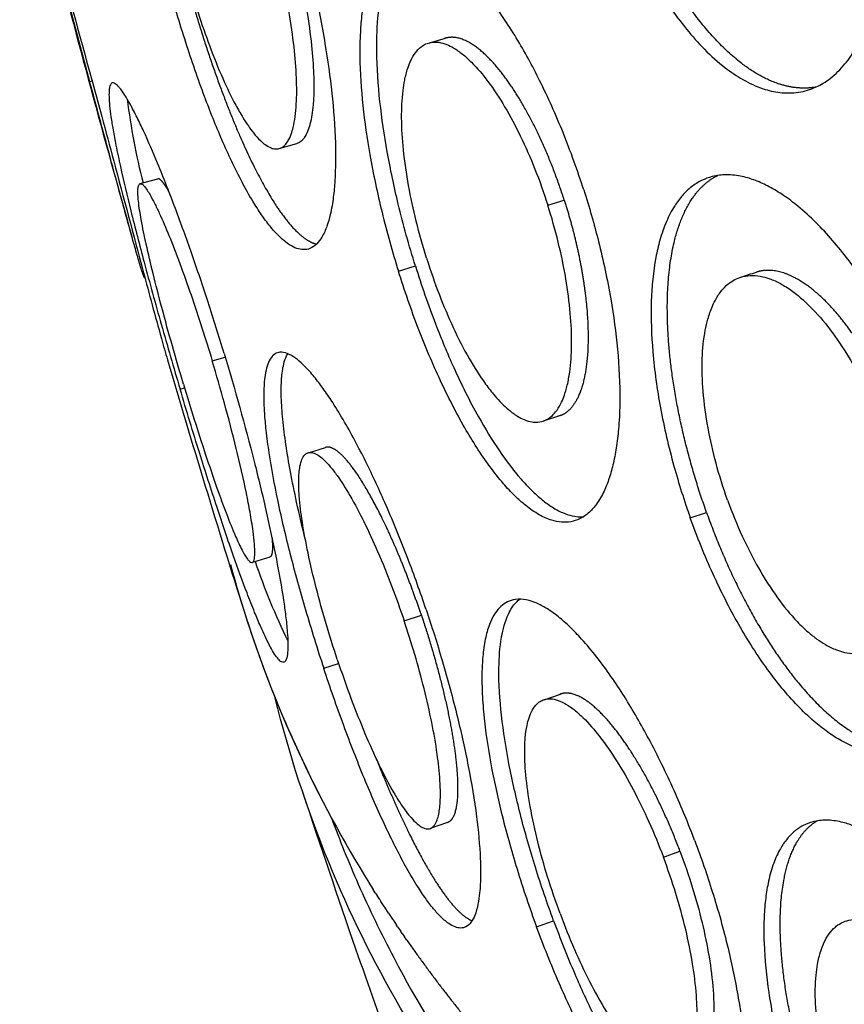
# Model space of a CAD drawing. Header units: millimetres. Extents: x 696 to 1161, y -96 to 347.
# Tile 2 of 55: x 711 to 742, y -37 to 0. Entities that reach past the tile are written whole.
import ezdxf

# ---------------------------------------------------------------- set-up
doc = ezdxf.new("R2010")
doc.units = ezdxf.units.MM
doc.header["$MEASUREMENT"] = 0
doc.layers.add('Crea2D$visibili$tangenti', color=7, linetype='Continuous', true_color=0x000000)

msp = doc.modelspace()

# ---------------------------------------------------------------- linework, layer by layer
at = {"layer": 'Crea2D$visibili$tangenti'}
for p, q in [((711.889, 2.96), (713.429, -2.779)), ((726.071, -1.34), (726.676, -1.168)), ((713.429, -2.779), (713.519, -2.755)), ((721.133, -5.097), (720.51, -5.274)), ((715.313, -6.586), (715.966, -6.403)), ((730.478, -7.385), (731.091, -7.2)), ((724.92, -9.84), (725.552, -9.651)), ((715.487, -10.091), (715.478, -10.094)), ((717.993, -13.185), (718.473, -13.043)), ((716.797, -14.241), (716.964, -14.192)), ((730.919, -15.231), (730.303, -15.428)), ((730.887, -15.241), (730.857, -15.248)), ((721.571, -16.602), (722.207, -16.406)), ((735.783, -19.028), (736.387, -18.826)), ((720.139, -20.486), (719.492, -20.688)), ((725.135, -22.864), (725.775, -22.656)), ((722.14, -24.627), (722.696, -24.447)), ((730.339, -25.798), (730.957, -25.588)), ((726.741, -30.375), (726.106, -30.592)), ((726.736, -30.377), (726.722, -30.38)), ((734.781, -31.66), (735.398, -31.439)), ((723.9, -32.73), (723.844, -32.642)), ((723.899, -32.73), (723.984, -32.865)), ((724.06, -32.986), (723.984, -32.865)), ((724.06, -32.986), (724.124, -33.087)), ((724.223, -33.241), (724.124, -33.087)), ((724.223, -33.241), (724.266, -33.308)), ((724.387, -33.495), (724.266, -33.308)), ((724.554, -33.749), (724.409, -33.529)), ((724.554, -33.749), (724.7, -33.969)), ((724.721, -34.001), (724.847, -34.188)), ((730.061, -34.254), (730.696, -34.028)), ((724.891, -34.253), (724.847, -34.188)), ((724.891, -34.253), (724.996, -34.406)), ((725.063, -34.504), (724.996, -34.406)), ((725.063, -34.504), (725.146, -34.624)), ((725.236, -34.754), (725.146, -34.624))]:
    msp.add_line(p, q, dxfattribs=at)
for centre, radius, start, end in [((2190.284, 403.484), 1531.622, 194.996413, 195.376113), ((1189.986, 125.996), 493.675, 194.48952, 195.81094), ((739.912, -0.315), 25.277, 187.0973, 194.2963), ((-303966.855, 951983.72), 999568.412, 287.748302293, 287.748337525), ((1189.365, 125.816), 493.028, 196.37048, 197.51165), ((761.261, -9.25), 44.121, 195.1222, 207.4626), ((742.863, -12.804), 24.563, 198.6465, 206.0947), ((761.546, -9.136), 44.429, 197.5546, 211.9429), ((731.159, -26.183), 0.629, 110.8405, 115.4643), ((1188.331, 125.482), 491.941, 198.33583, 199.04868), ((763.988, -7.699), 47.262, 213.0804, 213.1297), ((764.052, -7.656), 47.339, 213.7684, 213.815), ((1598.801, 271.868), 927.722, 199.320718, 199.844791)]:
    msp.add_arc(centre, radius, start, end, dxfattribs=at)
for points, degree, knots in [([(732.309, 5.902), (732.559, 5.059), (733.146, 3.398), (734.09, 1.453), (734.961, 0.058), (735.613, -0.822), (736.305, -1.604), (737.005, -2.237), (737.739, -2.736), (738.424, -3.054), (739.129, -3.219), (739.809, -3.214), (740.451, -3.021), (741.043, -2.657), (741.548, -2.153), (741.832, -1.734), (741.956, -1.52)], 3, [0, 0, 0, 0, 2.636507, 5.279742, 6.471712, 7.566478, 8.561961, 9.600595, 10.392652, 11.21715, 11.856422, 12.553482, 13.237792, 13.847692, 14.622081, 15.363175, 15.363175, 15.363175, 15.363175]), ([(740.448, -2.991), (739.796, -3.107), (739.092, -3.003), (738.358, -2.674), (736.613, -1.391), (734.986, 0.914), (734.146, 2.512), (733.446, 4.262), (732.91, 6.069)], 5, [-32.450757, -32.450757, -32.450757, -32.450757, -32.450757, -32.450757, -18.752764, -18.752764, -18.752764, 0, 0, 0, 0, 0, 0]), ([(721.222, 2.93), (721.424, 2.209), (721.783, 0.783), (722.187, -1.269), (722.46, -3.213), (722.59, -4.919), (722.583, -6.214), (722.503, -7.104), (722.409, -7.669), (722.269, -8.173), (722.108, -8.543), (721.896, -8.838), (721.659, -9.01), (721.385, -9.059), (721.122, -9.004), (720.82, -8.848), (720.483, -8.566), (720.141, -8.181), (719.807, -7.726), (719.458, -7.179), (718.948, -6.265), (718.34, -4.968), (717.647, -3.233), (716.981, -1.296), (716.566, 0.106), (716.368, 0.831)], 3, [0, 0, 0, 0, 2.245476, 4.411278, 6.270431, 8.134141, 9.539955, 10.152839, 10.81269, 11.257421, 11.71727, 12.020269, 12.338341, 12.576842, 12.835221, 13.134961, 13.588523, 14.148243, 14.677302, 15.280019, 16.095382, 17.815516, 19.572793, 21.700782, 23.957331, 23.957331, 23.957331, 23.957331]), ([(720.87, 2.699), (721.001, 2.227), (721.237, 1.291), (721.512, -0.093), (721.691, -1.359), (721.768, -2.36), (721.778, -3.097), (721.749, -3.723), (721.664, -4.323), (721.503, -4.769), (721.351, -4.961), (721.259, -5.042), (721.19, -5.081), (721.133, -5.097)], 3, [0, 0, 0, 0, 1.468689, 2.894654, 4.230222, 5.303655, 5.904563, 6.442346, 7.182174, 7.718183, 7.849238, 7.908123, 8.084765, 8.084765, 8.084765, 8.084765]), ([(717.056, 1.153), (717.183, 0.691), (717.445, -0.19), (717.885, -1.465), (718.347, -2.614), (718.769, -3.497), (719.101, -4.082), (719.326, -4.429), (719.539, -4.717), (719.747, -4.953), (719.966, -5.143), (720.154, -5.255), (720.353, -5.306), (720.542, -5.279), (720.7, -5.162), (720.832, -4.982), (720.932, -4.756), (721.021, -4.448), (721.086, -4.073), (721.14, -3.459), (721.136, -2.591), (721.043, -1.452), (720.858, -0.186), (720.589, 1.156), (720.359, 2.067), (720.231, 2.527)], 3, [0, 0, 0, 0, 1.43821, 2.756655, 4.044706, 5.151819, 5.692861, 6.061389, 6.392088, 6.767624, 7.002302, 7.259419, 7.41959, 7.61119, 7.813725, 7.992789, 8.283796, 8.547058, 8.956842, 9.420978, 10.394732, 11.55958, 12.846163, 14.231247, 15.664195, 15.664195, 15.664195, 15.664195]), ([(731.818, -6.819), (731.587, -6.099), (731.09, -4.719), (730.245, -2.828), (729.331, -1.146), (728.5, 0.093), (727.798, 0.941), (727.315, 1.435), (726.882, 1.81), (726.462, 2.101), (726.032, 2.322), (725.59, 2.453), (725.166, 2.457), (724.81, 2.346), (724.514, 2.155), (724.256, 1.879), (724.015, 1.491), (723.805, 0.974), (723.651, 0.368), (723.551, -0.283), (723.491, -1.013), (723.472, -2.156), (723.575, -3.682), (723.856, -5.623), (724.294, -7.681), (724.694, -9.117), (724.92, -9.84)], 3, [0, 0, 0, 0, 2.268726, 4.398859, 6.208118, 8.005828, 8.868487, 9.506284, 10.07786, 10.585821, 11.034933, 11.525234, 11.958737, 12.290924, 12.633364, 13.006372, 13.417416, 13.997869, 14.674516, 15.2897, 15.972045, 16.871624, 18.716591, 20.556381, 22.752744, 25.025553, 25.025553, 25.025553, 25.025553]), ([(725.552, -9.651), (725.314, -8.89), (724.924, -7.482), (724.49, -5.438), (724.209, -3.532), (724.09, -1.803), (724.14, -0.301), (724.333, 0.876), (724.655, 1.742), (725.028, 2.232), (725.261, 2.404), (725.339, 2.45)], 3, [0, 0, 0, 0, 2.389971, 4.382258, 6.266765, 8.164758, 9.576047, 10.769346, 11.733634, 12.324086, 12.594965, 12.594965, 12.594965, 12.594965]), ([(717.02, 1.005), (717.459, -0.597), (717.957, -2.177), (718.499, -3.672), (719.547, -6.144), (720.596, -7.842), (721.063, -8.416), (721.494, -8.748), (721.874, -8.835)], 5, [-67.989526, -67.989526, -67.989526, -67.989526, -67.989526, -67.989526, -51.447228, -51.447228, -51.447228, -37.433269, -37.433269, -37.433269, -37.433269, -37.433269, -37.433269]), ([(725.968, -9.362), (725.824, -8.905), (725.574, -8.01), (725.283, -6.663), (725.096, -5.38), (725.022, -4.195), (725.057, -3.327), (725.151, -2.71), (725.245, -2.338), (725.378, -1.992), (725.536, -1.715), (725.733, -1.504), (725.938, -1.378), (726.162, -1.31), (726.433, -1.311), (726.713, -1.394), (727.009, -1.543), (727.317, -1.762), (727.762, -2.168), (728.303, -2.817), (728.907, -3.741), (729.487, -4.835), (730.023, -6.06), (730.334, -6.932), (730.478, -7.385)], 3, [0, 0, 0, 0, 1.436608, 2.785519, 4.132475, 5.323315, 6.344019, 6.734145, 7.19331, 7.49416, 7.843396, 8.145127, 8.354101, 8.5576, 8.840152, 9.156773, 9.426628, 9.833428, 10.287776, 11.231227, 12.360704, 13.595272, 14.943334, 16.370622, 16.370622, 16.370622, 16.370622]), ([(731.091, -7.2), (730.644, -5.797), (730.077, -4.441), (729.421, -3.237), (728.385, -1.832), (727.43, -1.214), (727.128, -1.105), (726.853, -1.098), (726.61, -1.19)], 5, [46.137253, 46.137253, 46.137253, 46.137253, 46.137253, 46.137253, 61.172288, 61.172288, 61.172288, 68.735795, 68.735795, 68.735795, 68.735795, 68.735795, 68.735795]), ([(715.478, -10.094), (715.47, -10.092), (715.457, -10.068), (715.435, -10.013), (715.395, -9.901), (715.313, -9.642), (715.185, -9.204), (714.901, -8.199), (714.558, -6.946), (714.03, -5), (713.674, -3.684), (713.429, -2.779)], 3, [0, 0, 0, 0, 0.02086, 0.080147, 0.180282, 0.377218, 0.89352, 1.548915, 3.512401, 4.788432, 7.600737, 7.600737, 7.600737, 7.600737]), ([(713.486, -2.632), (713.617, -3.115), (713.897, -4.152), (714.546, -6.563), (715.169, -8.903), (715.758, -11.104), (716.055, -12.197), (716.247, -12.877), (716.325, -13.143)], 3, [0, 0, 0, 0, 1.502074, 3.222427, 7.490626, 8.766321, 10.058047, 10.887554, 10.887554, 10.887554, 10.887554]), ([(714.272, -2.836), (714.254, -2.841), (714.225, -2.862), (714.192, -2.917), (714.172, -2.987), (714.148, -3.137), (714.148, -3.37), (714.173, -3.712), (714.225, -4.123), (714.304, -4.61), (714.42, -5.226), (714.633, -6.23), (714.979, -7.687), (715.487, -9.646), (716.099, -11.863), (716.557, -13.436), (716.797, -14.241)], 3, [0, 0, 0, 0, 0.053946, 0.103731, 0.190352, 0.272931, 0.557172, 0.889126, 1.302645, 1.796981, 2.370496, 3.182709, 4.876828, 6.860135, 9.256162, 11.775889, 11.775889, 11.775889, 11.775889]), ([(718.433, -12.909), (718.24, -12.271), (717.852, -11.028), (717.247, -9.227), (716.625, -7.501), (716.029, -5.975), (715.544, -4.85), (715.193, -4.111), (714.962, -3.664), (714.743, -3.291), (714.586, -3.063), (714.463, -2.925), (714.391, -2.865), (714.327, -2.833), (714.287, -2.831), (714.272, -2.836)], 3, [0, 0, 0, 0, 1.999285, 3.904742, 5.700885, 7.503101, 8.817964, 9.375041, 9.956214, 10.327244, 10.673154, 10.78532, 10.881014, 10.951731, 10.998067, 10.998067, 10.998067, 10.998067]), ([(716.923, -14.057), (716.64, -13.106), (716.25, -11.735), (715.8, -9.992), (715.543, -8.902), (715.356, -7.999), (715.258, -7.386), (715.224, -7.003), (715.221, -6.806), (715.24, -6.663), (715.293, -6.576), (715.389, -6.598), (715.47, -6.693), (715.578, -6.827), (715.702, -7.046), (715.856, -7.329), (716.092, -7.832), (716.412, -8.579), (716.803, -9.593), (717.356, -11.145), (717.745, -12.36), (717.993, -13.185)], 3, [0, 0, 0, 0, 2.976589, 4.275903, 5.40259, 6.334547, 7.041025, 7.264713, 7.488739, 7.631312, 7.694974, 7.776271, 7.875998, 8.079113, 8.286465, 8.63007, 9.046006, 9.952352, 11.066743, 12.307498, 14.893401, 14.893401, 14.893401, 14.893401]), ([(744.588, -14.924), (744.325, -14.207), (743.752, -12.844), (742.764, -11.003), (741.683, -9.393), (740.693, -8.232), (739.853, -7.464), (739.271, -7.025), (738.743, -6.702), (738.23, -6.464), (737.697, -6.3), (737.149, -6.234), (736.629, -6.295), (736.187, -6.46), (735.812, -6.697), (735.476, -7.018), (735.157, -7.45), (734.868, -8.01), (734.645, -8.66), (734.418, -9.652), (734.291, -11.048), (734.36, -12.927), (734.649, -14.979), (735.129, -17.042), (735.556, -18.393), (735.783, -19.028)], 3, [0, 0, 0, 0, 2.290266, 4.429374, 6.26202, 8.100977, 8.996346, 9.670688, 10.287191, 10.849956, 11.365018, 11.95326, 12.496938, 12.92367, 13.360261, 13.822202, 14.309417, 14.966596, 15.707345, 16.366256, 18.015624, 19.898707, 22.001004, 24.225069, 26.248146, 26.248146, 26.248146, 26.248146]), ([(736.387, -18.826), (735.717, -16.948), (735.212, -14.997), (734.909, -13.091), (734.782, -10.061), (735.357, -7.843), (735.729, -7.091), (736.218, -6.566), (736.803, -6.282)], 5, [0, 0, 0, 0, 0, 0, 19.846632, 19.846632, 19.846632, 34.454147, 34.454147, 34.454147, 34.454147, 34.454147, 34.454147]), ([(731.818, -6.819), (732.021, -7.453), (732.404, -8.795), (732.828, -10.777), (733.1, -12.766), (733.181, -14.358), (733.134, -15.557), (733.05, -16.325), (732.934, -16.967), (732.78, -17.533), (732.579, -18.051), (732.336, -18.482), (732.028, -18.841), (731.7, -19.072), (731.336, -19.19), (730.98, -19.203), (730.575, -19.119), (730.123, -18.912), (729.668, -18.592), (729.23, -18.198), (728.779, -17.712), (728.129, -16.887), (727.324, -15.616), (726.443, -13.891), (725.622, -11.938), (725.144, -10.558), (724.92, -9.84)], 3, [0, 0, 0, 0, 1.996613, 4.184661, 6.076753, 8.015097, 8.960411, 9.675782, 10.330578, 10.91519, 11.432971, 11.994912, 12.395657, 12.844284, 13.184394, 13.531227, 13.902625, 14.417284, 15.016602, 15.5657, 16.180985, 17.00569, 18.713768, 20.688247, 22.809664, 25.066728, 25.066728, 25.066728, 25.066728]), ([(731.091, -7.2), (731.383, -8.114), (731.624, -9.048), (731.804, -9.972), (732.077, -12.107), (731.948, -13.83), (731.725, -14.615), (731.37, -15.087), (730.919, -15.231)], 5, [46.361776, 46.361776, 46.361776, 46.361776, 46.361776, 46.361776, 56.164697, 56.164697, 56.164697, 70.039339, 70.039339, 70.039339, 70.039339, 70.039339, 70.039339]), ([(725.968, -9.362), (726.112, -9.821), (726.415, -10.693), (726.942, -11.944), (727.51, -13.058), (728.042, -13.9), (728.465, -14.443), (728.755, -14.761), (729.035, -15.022), (729.312, -15.228), (729.606, -15.384), (729.863, -15.463), (730.132, -15.475), (730.383, -15.414), (730.604, -15.271), (730.802, -15.062), (730.957, -14.811), (731.101, -14.474), (731.216, -14.076), (731.331, -13.437), (731.385, -12.541), (731.331, -11.377), (731.161, -10.094), (730.879, -8.747), (730.624, -7.841), (730.478, -7.385)], 3, [0, 0, 0, 0, 1.444627, 2.766879, 4.070573, 5.194887, 5.749809, 6.134004, 6.48523, 6.896386, 7.165717, 7.481948, 7.696429, 7.966796, 8.246379, 8.476967, 8.826337, 9.126343, 9.575596, 10.065943, 11.072963, 12.261245, 13.560238, 14.951582, 16.385339, 16.385339, 16.385339, 16.385339]), ([(725.552, -9.651), (725.778, -10.376), (726.22, -11.65), (727, -13.529), (727.787, -15.117), (728.628, -16.502), (729.305, -17.405), (729.855, -17.997), (730.247, -18.351), (730.632, -18.632), (731.007, -18.837), (731.396, -18.97), (731.665, -18.997), (731.806, -18.989)], 3, [0, 0, 0, 0, 2.279559, 4.042454, 6.103072, 7.589519, 8.900856, 9.482539, 10.01038, 10.484854, 10.90888, 11.288688, 11.712946, 11.712946, 11.712946, 11.712946]), ([(743.506, -15.482), (743.004, -14.108), (742.353, -12.8), (741.593, -11.666), (740.388, -10.385), (739.249, -9.859), (738.888, -9.774), (738.551, -9.781), (738.246, -9.879)], 5, [46.726405, 46.726405, 46.726405, 46.726405, 46.726405, 46.726405, 61.671732, 61.671732, 61.671732, 69.084727, 69.084727, 69.084727, 69.084727, 69.084727, 69.084727]), ([(737.169, -18.365), (737.008, -17.916), (736.729, -17.028), (736.421, -15.676), (736.241, -14.371), (736.201, -13.15), (736.288, -12.248), (736.436, -11.599), (736.573, -11.199), (736.759, -10.824), (736.974, -10.516), (737.232, -10.276), (737.492, -10.122), (737.773, -10.024), (738.109, -9.988), (738.459, -10.034), (738.826, -10.148), (739.203, -10.331), (739.739, -10.686), (740.389, -11.278), (741.107, -12.148), (741.788, -13.192), (742.408, -14.378), (742.763, -15.233), (742.926, -15.68)], 3, [0, 0, 0, 0, 1.432906, 2.788017, 4.158171, 5.379373, 6.447305, 6.868027, 7.373292, 7.713724, 8.123515, 8.49454, 8.762599, 9.025821, 9.383977, 9.767003, 10.079413, 10.532498, 11.020563, 12.005225, 13.160891, 14.396338, 15.741135, 17.170566, 17.170566, 17.170566, 17.170566]), ([(718.433, -12.909), (718.835, -14.242), (719.377, -16.18), (719.997, -18.742), (720.366, -20.463), (720.601, -21.778), (720.728, -22.685), (720.784, -23.211), (720.811, -23.671), (720.807, -24.01), (720.772, -24.263), (720.692, -24.417), (720.539, -24.397), (720.438, -24.267), (720.292, -24.091), (720.146, -23.813), (719.965, -23.469), (719.774, -23.033), (719.539, -22.482), (719.203, -21.615), (718.73, -20.314), (718.145, -18.581), (717.482, -16.508), (717.034, -15.04), (716.797, -14.241)], 3, [0, 0, 0, 0, 4.17831, 6.035135, 7.907452, 9.459679, 10.041988, 10.652902, 11.046906, 11.421967, 11.670955, 11.811944, 11.910282, 12.06561, 12.295114, 12.604135, 12.995366, 13.46884, 14.023656, 14.799252, 16.254477, 18.17881, 20.284309, 22.783586, 22.783586, 22.783586, 22.783586]), ([(716.923, -14.057), (717.185, -14.934), (717.584, -16.215), (718.131, -17.828), (718.501, -18.843), (718.815, -19.628), (719.047, -20.132), (719.199, -20.411), (719.29, -20.551), (719.372, -20.649), (719.45, -20.705), (719.529, -20.671), (719.565, -20.546), (719.584, -20.328), (719.563, -19.967), (719.505, -19.454), (719.401, -18.82), (719.203, -17.788), (718.891, -16.431), (718.462, -14.789), (718.15, -13.707), (717.993, -13.185)], 3, [0, 0, 0, 0, 2.746596, 4.022289, 5.110055, 5.986992, 6.559025, 6.773128, 6.939349, 7.059069, 7.156412, 7.21199, 7.293007, 7.522846, 7.882589, 8.363818, 9.082201, 9.802852, 11.516997, 13.259056, 14.8939, 14.8939, 14.8939, 14.8939]), ([(725.948, -22.435), (725.734, -21.799), (725.267, -20.497), (724.52, -18.662), (723.72, -16.933), (723.029, -15.632), (722.466, -14.714), (722.092, -14.168), (721.746, -13.718), (721.419, -13.356), (721.097, -13.075), (720.812, -12.901), (720.539, -12.84), (720.316, -12.913), (720.162, -13.078), (720.047, -13.317), (719.958, -13.666), (719.913, -14.095), (719.904, -14.605), (719.928, -15.16), (719.99, -15.838), (720.135, -16.918), (720.423, -18.451), (720.883, -20.4), (721.46, -22.489), (721.903, -23.908), (722.14, -24.627)], 3, [0, 0, 0, 0, 2.01152, 4.149816, 5.943154, 7.72465, 8.566743, 9.17354, 9.708432, 10.268946, 10.632868, 10.990201, 11.262397, 11.454658, 11.665285, 11.925252, 12.246085, 12.740707, 13.220122, 13.775143, 14.405306, 15.263616, 17.042707, 19.082308, 21.269948, 23.54223, 23.54223, 23.54223, 23.54223]), ([(721.455, -19.827), (721.341, -19.368), (721.144, -18.532), (720.905, -17.354), (720.73, -16.324), (720.613, -15.398), (720.554, -14.578), (720.559, -13.89), (720.623, -13.371), (720.721, -13.064), (720.788, -12.942), (720.804, -12.916)], 3, [0, 0, 0, 0, 1.418544, 2.578189, 3.604367, 4.552648, 5.378274, 6.068652, 6.616468, 6.940556, 7.031695, 7.031695, 7.031695, 7.031695]), ([(744.588, -14.924), (744.846, -15.624), (745.268, -16.957), (745.714, -18.946), (745.972, -20.885), (746.021, -22.771), (745.856, -24.243), (745.604, -25.242), (745.387, -25.847), (745.111, -26.409), (744.785, -26.886), (744.382, -27.294), (743.961, -27.571), (743.503, -27.737), (743.058, -27.799), (742.554, -27.769), (741.992, -27.621), (741.423, -27.355), (740.882, -27.008), (740.33, -26.572), (739.547, -25.82), (738.581, -24.631), (737.537, -22.984), (736.58, -21.09), (736.035, -19.737), (735.783, -19.028)], 3, [0, 0, 0, 0, 2.239679, 4.189034, 6.111078, 8.100064, 9.837709, 10.543199, 11.184124, 11.765408, 12.418624, 12.909234, 13.479345, 13.919138, 14.361887, 14.820087, 15.426099, 16.099548, 16.69669, 17.351568, 18.207154, 19.948106, 21.938267, 24.050109, 26.308052, 26.308052, 26.308052, 26.308052]), ([(737.169, -18.365), (737.332, -18.821), (737.68, -19.681), (738.3, -20.903), (738.978, -21.975), (739.619, -22.765), (740.131, -23.258), (740.484, -23.54), (740.829, -23.767), (741.171, -23.936), (741.537, -24.051), (741.857, -24.091), (742.19, -24.062), (742.501, -23.963), (742.78, -23.787), (743.034, -23.545), (743.239, -23.266), (743.434, -22.898), (743.593, -22.473), (743.76, -21.806), (743.863, -20.88), (743.842, -19.685), (743.678, -18.383), (743.376, -17.031), (743.09, -16.129), (742.926, -15.68)], 3, [0, 0, 0, 0, 1.45361, 2.78098, 4.105128, 5.253312, 5.827526, 6.232132, 6.609421, 7.064439, 7.374433, 7.755682, 8.026084, 8.372315, 8.72626, 9.008978, 9.420639, 9.761733, 10.256364, 10.777011, 11.824091, 13.040725, 14.35737, 15.757924, 17.192096, 17.192096, 17.192096, 17.192096]), ([(725.775, -22.656), (725.504, -21.849), (725.21, -21.053), (724.9, -20.29), (724.085, -18.474), (723.279, -17.133), (722.826, -16.567), (722.462, -16.328), (722.207, -16.406)], 5, [46.094104, 46.094104, 46.094104, 46.094104, 46.094104, 46.094104, 54.790572, 54.790572, 54.790572, 68.298415, 68.298415, 68.298415, 68.298415, 68.298415, 68.298415]), ([(722.646, -24.298), (722.354, -23.417), (721.963, -22.102), (721.558, -20.388), (721.344, -19.247), (721.24, -18.417), (721.208, -17.832), (721.21, -17.486), (721.241, -17.17), (721.294, -16.925), (721.381, -16.735), (721.491, -16.626), (721.628, -16.58), (721.803, -16.615), (721.98, -16.723), (722.182, -16.895), (722.402, -17.137), (722.736, -17.575), (723.16, -18.255), (723.661, -19.201), (724.37, -20.743), (724.841, -21.989), (725.135, -22.864)], 3, [0, 0, 0, 0, 2.782248, 4.115223, 5.282658, 6.261922, 6.624905, 7.039306, 7.298298, 7.577366, 7.789102, 7.916496, 8.033685, 8.208748, 8.436725, 8.652745, 9.002569, 9.414486, 10.305735, 11.402644, 12.625734, 15.395094, 15.395094, 15.395094, 15.395094]), ([(736.387, -18.826), (737.074, -20.752), (737.934, -22.602), (738.927, -24.248), (740.622, -26.33), (742.297, -27.358), (742.906, -27.58), (743.48, -27.634), (744.006, -27.525)], 5, [-138.751417, -138.751417, -138.751417, -138.751417, -138.751417, -138.751417, -118.388828, -118.388828, -118.388828, -106.21876, -106.21876, -106.21876, -106.21876, -106.21876, -106.21876]), ([(720.216, -19.774), (720.235, -20.008), (720.24, -20.197), (720.23, -20.339), (720.202, -20.441), (720.156, -20.479), (720.151, -20.482), (720.145, -20.484), (720.139, -20.486)], 5, [-28.296355, -28.296355, -28.296355, -28.296355, -28.296355, -28.296355, -22.920705, -22.920705, -22.920705, -22.273594, -22.273594, -22.273594, -22.273594, -22.273594, -22.273594]), ([(735.949, -31.054), (735.71, -30.421), (735.18, -29.134), (734.308, -27.339), (733.35, -25.673), (732.502, -24.441), (731.797, -23.594), (731.321, -23.099), (730.87, -22.697), (730.436, -22.386), (729.997, -22.161), (729.593, -22.045), (729.213, -22.054), (728.903, -22.178), (728.657, -22.379), (728.453, -22.662), (728.274, -23.054), (728.134, -23.572), (728.053, -24.175), (728.021, -24.822), (728.032, -25.547), (728.115, -26.68), (728.34, -28.188), (728.757, -30.102), (729.322, -32.13), (729.799, -33.542), (730.061, -34.254)], 3, [0, 0, 0, 0, 2.028942, 4.174824, 5.983052, 7.791853, 8.654865, 9.285813, 9.852102, 10.464327, 10.882829, 11.329246, 11.714427, 12.008054, 12.315452, 12.659052, 13.046414, 13.603802, 14.263942, 14.870049, 15.546623, 16.43801, 18.276102, 20.116212, 22.313918, 24.587823, 24.587823, 24.587823, 24.587823]), ([(730.696, -34.028), (730.454, -33.371), (730.007, -32.061), (729.45, -30.109), (729.021, -28.22), (728.733, -26.402), (728.626, -24.825), (728.713, -23.552), (728.931, -22.71), (729.214, -22.247), (729.39, -22.089), (729.434, -22.055)], 3, [0, 0, 0, 0, 2.099939, 4.149989, 6.089187, 7.908087, 9.671511, 10.821591, 11.725694, 12.259804, 12.428265, 12.428265, 12.428265, 12.428265]), ([(725.948, -22.435), (726.16, -23.067), (726.58, -24.398), (727.107, -26.348), (727.537, -28.287), (727.833, -30.051), (727.965, -31.411), (727.984, -32.36), (727.958, -32.921), (727.889, -33.42), (727.791, -33.787), (727.644, -34.081), (727.464, -34.26), (727.232, -34.316), (727.007, -34.262), (726.743, -34.112), (726.468, -33.863), (726.175, -33.53), (725.88, -33.133), (725.543, -32.617), (725.038, -31.747), (724.382, -30.435), (723.618, -28.683), (722.856, -26.718), (722.376, -25.341), (722.14, -24.627)], 3, [0, 0, 0, 0, 2.000947, 4.185421, 6.059708, 7.958178, 9.54784, 10.155275, 10.802413, 11.231865, 11.665215, 11.93967, 12.21129, 12.40804, 12.627609, 12.89478, 13.315457, 13.733123, 14.226498, 14.796889, 15.58169, 17.243901, 19.195035, 21.313016, 23.56798, 23.56798, 23.56798, 23.56798]), ([(725.775, -22.656), (726.23, -24.01), (726.619, -25.397), (726.91, -26.721), (727.183, -28.596), (727.116, -29.788), (727.039, -30.124), (726.912, -30.32), (726.741, -30.375)], 5, [-46.094104, -46.094104, -46.094104, -46.094104, -46.094104, -46.094104, -31.491095, -31.491095, -31.491095, -22.380254, -22.380254, -22.380254, -22.380254, -22.380254, -22.380254]), ([(722.646, -24.298), (722.81, -24.793), (723.136, -25.72), (723.651, -27.024), (724.173, -28.194), (724.626, -29.07), (724.98, -29.648), (725.195, -29.955), (725.391, -30.201), (725.576, -30.393), (725.765, -30.537), (725.935, -30.614), (726.117, -30.608), (726.263, -30.489), (726.351, -30.319), (726.415, -30.11), (726.455, -29.872), (726.48, -29.592), (726.487, -29.234), (726.464, -28.639), (726.365, -27.756), (726.164, -26.612), (725.784, -24.95), (725.413, -23.694), (725.135, -22.864)], 3, [0, 0, 0, 0, 1.56544, 2.946376, 4.206539, 5.406223, 5.904736, 6.239294, 6.529202, 6.847822, 7.038728, 7.238858, 7.400109, 7.565526, 7.775389, 7.975136, 8.216049, 8.500228, 8.815747, 9.290545, 10.286848, 11.476874, 12.774973, 15.401609, 15.401609, 15.401609, 15.401609]), ([(735.398, -31.439), (734.883, -30.07), (734.266, -28.753), (733.588, -27.593), (732.567, -26.253), (731.681, -25.648), (731.409, -25.537), (731.166, -25.517), (730.957, -25.588)], 5, [46.618613, 46.618613, 46.618613, 46.618613, 46.618613, 46.618613, 61.562548, 61.562548, 61.562548, 68.977096, 68.977096, 68.977096, 68.977096, 68.977096, 68.977096]), ([(760.32, -64.886), (757.659, -63.782), (752.499, -61.43), (745.213, -57.349), (738.612, -52.755), (732.806, -47.638), (728.288, -42.444), (724.793, -37.165), (722.141, -31.789), (720.849, -27.821), (720.336, -25.743)], 3, [0, 0, 0, 0, 8.642324, 17.001002, 25.027217, 32.73457, 40.173251, 45.628524, 51.691981, 58.113902, 58.113902, 58.113902, 58.113902]), ([(730.933, -33.753), (730.767, -33.304), (730.468, -32.425), (730.095, -31.097), (729.819, -29.83), (729.65, -28.657), (729.607, -27.795), (729.637, -27.18), (729.688, -26.808), (729.777, -26.463), (729.893, -26.186), (730.05, -25.97), (730.223, -25.839), (730.418, -25.765), (730.663, -25.76), (730.918, -25.836), (731.195, -25.976), (731.488, -26.185), (731.92, -26.576), (732.457, -27.205), (733.072, -28.1), (733.682, -29.165), (734.263, -30.362), (734.614, -31.215), (734.781, -31.66)], 3, [0, 0, 0, 0, 1.435567, 2.784527, 4.135279, 5.32428, 6.33699, 6.721996, 7.170568, 7.460356, 7.790192, 8.0669, 8.254134, 8.434329, 8.686388, 8.975878, 9.228242, 9.615291, 10.052794, 10.973689, 12.08917, 13.310637, 14.65129, 16.077839, 16.077839, 16.077839, 16.077839]), ([(724.097, -28.006), (724.38, -28.715), (724.668, -29.395), (724.956, -30.039), (725.742, -31.684), (726.489, -32.936), (726.933, -33.532), (727.329, -33.898), (727.662, -34.028)], 5, [-128.975947, -128.975947, -128.975947, -128.975947, -128.975947, -128.975947, -120.851623, -120.851623, -120.851623, -106.675478, -106.675478, -106.675478, -106.675478, -106.675478, -106.675478]), ([(722.426, -30.195), (722.734, -31.027), (723.447, -32.791), (725.096, -36.21), (727.608, -40.338), (731.222, -44.935), (733.994, -47.752), (735.487, -49.125)], 3, [0, 0, 0, 0, 2.661132, 5.70555, 11.381736, 17.131145, 23.218543, 23.218543, 23.218543, 23.218543]), ([(748.33, -38.628), (748.061, -37.999), (747.461, -36.73), (746.453, -34.987), (745.33, -33.399), (744.323, -32.254), (743.48, -31.492), (742.904, -31.058), (742.388, -30.737), (741.89, -30.499), (741.38, -30.333), (740.861, -30.263), (740.375, -30.317), (739.969, -30.474), (739.633, -30.703), (739.338, -31.016), (739.066, -31.436), (738.834, -31.983), (738.67, -32.613), (738.567, -33.282), (738.514, -34.027), (738.518, -35.179), (738.684, -36.785), (739.088, -38.794), (739.696, -40.901), (740.217, -42.305), (740.507, -43.006)], 3, [0, 0, 0, 0, 2.051317, 4.207305, 6.034609, 7.880878, 8.773592, 9.436845, 10.044257, 10.59346, 11.090041, 11.64948, 12.154028, 12.545307, 12.944474, 13.368844, 13.826595, 14.441523, 15.143849, 15.77521, 16.471579, 17.383331, 19.226331, 21.310064, 23.524951, 25.800555, 25.800555, 25.800555, 25.800555]), ([(741.116, -42.767), (740.304, -40.807), (739.654, -38.755), (739.224, -36.758), (738.944, -33.811), (739.373, -31.719), (739.65, -31.062), (740.029, -30.591), (740.497, -30.312)], 5, [0, 0, 0, 0, 0, 0, 21.14447, 21.14447, 21.14447, 34.676115, 34.676115, 34.676115, 34.676115, 34.676115, 34.676115]), ([(735.949, -31.054), (736.184, -31.677), (736.641, -32.998), (737.186, -34.954), (737.595, -36.922), (737.799, -38.501), (737.854, -39.696), (737.842, -40.46), (737.79, -41.101), (737.697, -41.666), (737.56, -42.184), (737.378, -42.617), (737.132, -42.981), (736.857, -43.221), (736.537, -43.348), (736.219, -43.369), (735.849, -43.294), (735.429, -43.097), (734.999, -42.793), (734.579, -42.414), (734.138, -41.944), (733.493, -41.141), (732.674, -39.904), (731.751, -38.222), (730.86, -36.311), (730.321, -34.959), (730.061, -34.254)], 3, [0, 0, 0, 0, 1.998671, 4.190975, 6.088753, 8.025447, 8.963132, 9.672807, 10.318785, 10.890003, 11.389763, 11.9224, 12.29469, 12.700507, 13.002905, 13.312245, 13.649132, 14.126647, 14.69523, 15.224068, 15.822747, 16.62778, 18.309509, 20.269515, 22.378231, 24.633685, 24.633685, 24.633685, 24.633685]), ([(735.398, -31.439), (735.564, -31.88), (735.866, -32.76), (736.228, -34.074), (736.494, -35.356), (736.651, -36.6), (736.67, -37.68), (736.546, -38.529), (736.337, -39.063), (736.088, -39.328), (735.943, -39.399), (735.902, -39.415)], 3, [0, 0, 0, 0, 1.412895, 2.789699, 4.087172, 5.338801, 6.549363, 7.316955, 7.904361, 8.251216, 8.382975, 8.382975, 8.382975, 8.382975]), ([(730.933, -33.753), (731.1, -34.205), (731.442, -35.06), (732.017, -36.286), (732.615, -37.376), (733.16, -38.197), (733.582, -38.724), (733.867, -39.03), (734.136, -39.279), (734.399, -39.474), (734.674, -39.619), (734.909, -39.69), (735.151, -39.694), (735.371, -39.624), (735.556, -39.473), (735.713, -39.259), (735.83, -39.006), (735.93, -38.667), (735.999, -38.27), (736.048, -37.633), (736.022, -36.745), (735.877, -35.593), (735.618, -34.326), (735.254, -33), (734.949, -32.108), (734.781, -31.66)], 3, [0, 0, 0, 0, 1.444631, 2.762314, 4.062203, 5.171772, 5.713698, 6.08666, 6.424782, 6.814873, 7.065632, 7.35359, 7.544971, 7.784165, 8.03558, 8.248362, 8.578764, 8.86794, 9.306134, 9.78652, 10.782759, 11.967752, 13.266051, 14.658589, 16.092571, 16.092571, 16.092571, 16.092571]), ([(730.696, -34.028), (730.942, -34.695), (731.415, -35.888), (732.215, -37.64), (733.022, -39.177), (733.897, -40.59), (734.709, -41.668), (735.516, -42.489), (736.182, -42.954), (736.698, -43.112), (736.91, -43.119), (736.967, -43.117)], 3, [0, 0, 0, 0, 2.132401, 3.848736, 5.776186, 7.338159, 8.831254, 9.817274, 10.785252, 11.244175, 11.416824, 11.416824, 11.416824, 11.416824]), ([(741.723, -42.304), (741.539, -41.864), (741.214, -40.994), (740.824, -39.664), (740.555, -38.375), (740.422, -37.164), (740.43, -36.265), (740.516, -35.615), (740.612, -35.213), (740.754, -34.834), (740.928, -34.523), (741.147, -34.275), (741.377, -34.114), (741.631, -34.007), (741.94, -33.961), (742.268, -33.997), (742.616, -34.099), (742.979, -34.269), (743.503, -34.605), (744.15, -35.172), (744.879, -36.008), (745.589, -37.017), (746.254, -38.169), (746.648, -39.003), (746.835, -39.441)], 3, [0, 0, 0, 0, 1.429603, 2.783449, 4.156461, 5.374753, 6.432721, 6.847443, 7.340767, 7.669219, 8.058998, 8.405719, 8.654008, 8.896331, 9.226689, 9.583828, 9.878764, 10.311445, 10.782094, 11.74304, 12.8838, 14.104681, 15.44102, 16.869728, 16.869728, 16.869728, 16.869728])]:
    msp.add_open_spline(points, degree=degree, knots=knots, dxfattribs=at)
for points in [[(716.398, -6.928), (716.279, -6.709), (716.174, -6.543), (716.086, -6.436), (716.016, -6.389), (715.966, -6.403)], [(725.236, -34.754), (727.185, -37.547), (729.405, -40.205), (731.881, -42.724), (734.595, -45.105), (737.527, -47.348)]]:
    msp.add_open_spline(points, degree=5, dxfattribs=at)

doc.saveas('drawing.dxf')
